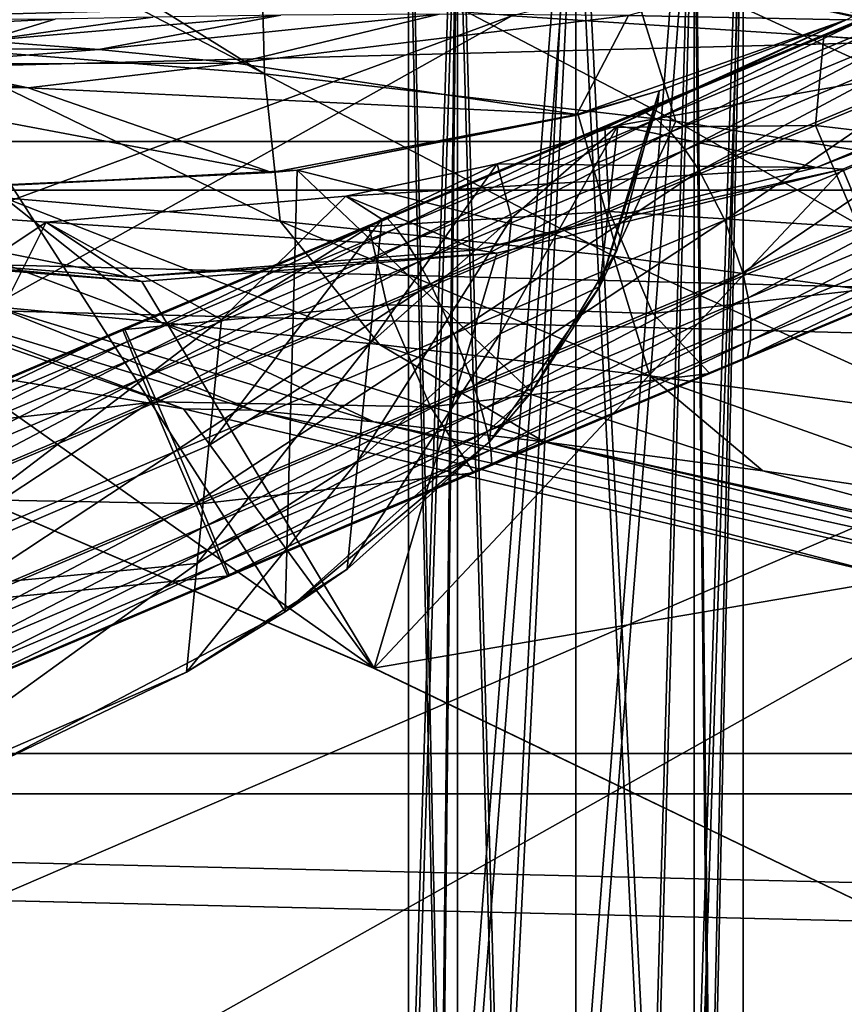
# Model space of a CAD drawing. Header units: metres. Extents: x -1204 to 0, y -809 to 0.
# Tile 34 of 118: x -925 to -888, y -122 to -78. Entities that reach past the tile are written whole.
import ezdxf

# ---------------------------------------------------------------- set-up
doc = ezdxf.new("R2010")
doc.units = ezdxf.units.M

msp = doc.modelspace()

# ---------------------------------------------------------------- linework, layer by layer
at = {"layer": 'Object 2'}
for points in [[(-1194.042358, -794.032166, 90), (-1194.042358, -10, 90), (-887.021179, -753.244812, 90)], [(-887.021179, -753.244812, 90), (-1194.042358, -10, 90), (-633.427063, -638.481384, 90)], [(-1194.042358, -10, 90), (-626.241211, -632.856445, 90), (-633.427063, -638.481384, 90)], [(-10, -10, 90), (-602.021179, -625.846375, 90), (-1194.042358, -10, 90)], [(-602.021179, -625.846375, 90), (-610.037109, -626.560547, 90), (-1194.042358, -10, 90)], [(-1194.042358, -10, 90), (-610.037109, -626.560547, 90), (-618.258606, -628.853394, 90)], [(-618.258606, -628.853394, 90), (-626.241211, -632.856445, 90), (-1194.042358, -10, 90)], [(-862.974609, -83.479378, 222.794266), (-895.673401, -76.271492, 214.95517), (-859.650696, -52.277069, 223.700287)], [(-1141.604492, -83.627754, 2097.01001), (-55.067207, -54.857471, 2077.832031), (-1148.975098, -54.857471, 2077.832031)], [(-62.437889, -83.627754, 2097.01001), (-55.067207, -54.857471, 2077.832031), (-1141.604492, -83.627754, 2097.01001)], [(-1146.364624, -57.472641, 2076.088623), (-57.677727, -57.472641, 2076.088623), (-1139.281494, -85.806732, 2094.976074)], [(-57.677727, -57.472641, 2076.088623), (-64.760849, -85.806732, 2094.976074), (-1139.281494, -85.806732, 2094.976074)], [(-905.512634, -132.359589, 1319.182861), (-907.70813, -133.028549, 1324.479248), (-905.511414, -63.772717, 1319.780151)], [(-907.70813, -133.028549, 1324.479248), (-907.70813, -63.818996, 1325.083252), (-905.511414, -63.772717, 1319.780151)], [(-905.511414, -63.865276, 1330.386353), (-907.70813, -63.818996, 1325.083252), (-906.239319, -132.623489, 1328.940918)], [(-907.70813, -63.818996, 1325.083252), (-907.70813, -133.028549, 1324.479248), (-906.239319, -132.623489, 1328.940918)], [(-905.511414, -63.865276, 1330.386353), (-906.239319, -132.623489, 1328.940918), (-903.598938, -132.111908, 1331.177124)], [(-900.20813, -131.750961, 1316.990112), (-905.512634, -132.359589, 1319.182861), (-900.20813, -63.753548, 1317.583496)], [(-905.512634, -132.359589, 1319.182861), (-905.511414, -63.772717, 1319.780151), (-900.20813, -63.753548, 1317.583496)], [(-900.20813, -63.884445, 1332.582886), (-905.511414, -63.865276, 1330.386353), (-903.598938, -132.111908, 1331.177124)], [(-900.20813, -63.884445, 1332.582886), (-903.598938, -132.111908, 1331.177124), (-900.20813, -131.881851, 1331.989502)], [(-900.20813, -131.750961, 1316.990112), (-900.20813, -63.753548, 1317.583496), (-894.904785, -63.772717, 1319.780151)], [(-894.903564, -132.359589, 1319.182861), (-900.20813, -131.750961, 1316.990112), (-894.904785, -63.772717, 1319.780151)], [(-894.904785, -63.865276, 1330.386353), (-900.20813, -63.884445, 1332.582886), (-896.817261, -132.111923, 1331.177124)], [(-896.817261, -132.111923, 1331.177124), (-900.20813, -63.884445, 1332.582886), (-900.20813, -131.881851, 1331.989502)], [(-894.176819, -132.623489, 1328.940918), (-894.904785, -63.865276, 1330.386353), (-896.817261, -132.111923, 1331.177124)], [(-894.903564, -132.359589, 1319.182861), (-894.904785, -63.772717, 1319.780151), (-892.70813, -63.818996, 1325.083252)], [(-892.70813, -63.818996, 1325.083252), (-894.904785, -63.865276, 1330.386353), (-894.176819, -132.623489, 1328.940918)], [(-892.70813, -133.028549, 1324.479248), (-894.903564, -132.359589, 1319.182861), (-892.70813, -63.818996, 1325.083252)], [(-892.70813, -133.028549, 1324.479248), (-892.70813, -63.818996, 1325.083252), (-894.176819, -132.623489, 1328.940918)], [(-903.074219, -77.997078, 118.661613), (-843.515747, -81.898308, 118.593521), (-857.205872, -66.861519, 141.246811)], [(-905.512634, -137.595505, 1919.160034), (-907.70813, -138.264481, 1924.456421), (-905.511414, -69.008636, 1919.757324)], [(-907.70813, -138.264481, 1924.456421), (-907.70813, -69.054916, 1925.060303), (-905.511414, -69.008636, 1919.757324)], [(-905.511414, -69.101196, 1930.363403), (-907.70813, -69.054916, 1925.060303), (-906.239319, -137.859406, 1928.918091)], [(-907.70813, -69.054916, 1925.060303), (-907.70813, -138.264481, 1924.456421), (-906.239319, -137.859406, 1928.918091)], [(-905.511414, -69.101196, 1930.363403), (-906.239319, -137.859406, 1928.918091), (-903.598938, -137.347824, 1931.154297)], [(-900.20813, -136.986877, 1916.967285), (-905.512634, -137.595505, 1919.160034), (-900.20813, -68.989471, 1917.560669)], [(-905.512634, -137.595505, 1919.160034), (-905.511414, -69.008636, 1919.757324), (-900.20813, -68.989471, 1917.560669)], [(-900.20813, -69.120369, 1932.560059), (-905.511414, -69.101196, 1930.363403), (-903.598938, -137.347824, 1931.154297)], [(-900.20813, -69.120369, 1932.560059), (-903.598938, -137.347824, 1931.154297), (-900.20813, -137.117783, 1931.966675)], [(-900.20813, -136.986877, 1916.967285), (-900.20813, -68.989471, 1917.560669), (-894.904785, -69.008636, 1919.757324)], [(-894.903564, -137.595505, 1919.160034), (-900.20813, -136.986877, 1916.967285), (-894.904785, -69.008636, 1919.757324)], [(-894.904785, -69.101196, 1930.363403), (-900.20813, -69.120369, 1932.560059), (-896.817261, -137.347855, 1931.154297)], [(-896.817261, -137.347855, 1931.154297), (-900.20813, -69.120369, 1932.560059), (-900.20813, -137.117783, 1931.966675)], [(-894.176819, -137.859406, 1928.918091), (-894.904785, -69.101196, 1930.363403), (-896.817261, -137.347855, 1931.154297)], [(-894.903564, -137.595505, 1919.160034), (-894.904785, -69.008636, 1919.757324), (-892.70813, -69.054916, 1925.060303)], [(-892.70813, -69.054916, 1925.060303), (-894.904785, -69.101196, 1930.363403), (-894.176819, -137.859406, 1928.918091)], [(-892.70813, -138.264481, 1924.456421), (-894.903564, -137.595505, 1919.160034), (-892.70813, -69.054916, 1925.060303)], [(-892.70813, -138.264481, 1924.456421), (-892.70813, -69.054916, 1925.060303), (-894.176819, -137.859406, 1928.918091)], [(-931.920776, -71.358063, 439.589508), (-914.168091, -80.596458, 435.324982), (-929.615479, -79.364227, 465.180298)], [(-931.920776, -71.358063, 439.589508), (-928.630615, -71.597519, 434.043335), (-914.168091, -80.596458, 435.324982)], [(-928.630615, -71.597519, 434.043335), (-914.357788, -72.947975, 412.318939), (-914.168091, -80.596458, 435.324982)], [(-897.850769, -77.974174, 837.661316), (-888.07782, -78.172989, 761.559387), (-876.735352, -72.235176, 761.559387)], [(-903.074219, -77.997078, 118.661613), (-963.918213, -73.158302, 118.746078), (-1129.025879, -161.388199, 117.206017)], [(-914.168091, -80.596458, 435.324982), (-914.357788, -72.947975, 412.318939), (-895.718628, -82.719215, 406.457458)], [(-914.357788, -72.947975, 412.318939), (-898.093079, -75.131729, 391.196472), (-895.718628, -82.719215, 406.457458)], [(-895.718628, -82.719215, 406.457458), (-898.093079, -75.131729, 391.196472), (-874.059265, -86.200111, 378.789307)], [(-898.093079, -75.131729, 391.196472), (-882.227478, -77.952148, 373.4104), (-874.059265, -86.200111, 378.789307)], [(-881.301636, -79.525749, 856.61377), (-880.42804, -75.311462, 854.11853), (-889.088623, -78.899948, 846.749756)], [(-889.088623, -78.899948, 846.749756), (-880.42804, -75.311462, 854.11853), (-886.610352, -77.809669, 842.57605)], [(-895.673401, -76.271492, 214.95517), (-863.286255, -83.262291, 260.116638), (-896.663208, -75.836739, 318.143036)], [(-896.663208, -75.836739, 318.143036), (-863.286255, -83.262291, 260.116638), (-864.019165, -82.581322, 318.143005)], [(-864.019165, -82.581322, 318.143005), (-864.786804, -81.868347, 356.350983), (-896.663208, -75.836739, 318.143036)], [(-864.786804, -81.868347, 356.350983), (-882.227478, -77.952148, 373.4104), (-896.663208, -75.836739, 318.143036)], [(-895.673401, -76.271492, 214.95517), (-862.974609, -83.479378, 222.794266), (-863.286255, -83.262291, 260.116638)], [(-843.515747, -81.898308, 118.593521), (-903.074219, -77.997078, 118.661613), (-1133.41333, -206.83606, 116.41272)], [(-1133.41333, -206.83606, 116.41272), (-903.074219, -77.997078, 118.661613), (-1129.025879, -161.388199, 117.206017)], [(-926.774048, -79.112175, 1069.218262), (-923.559631, -78.138771, 1146.315063), (-934.25238, -78.671654, 1223.834351)], [(-934.25238, -78.671654, 1223.834351), (-923.559631, -78.138771, 1146.315063), (-926.611511, -78.158653, 1223.690308)], [(-913.434448, -77.967552, 991.777649), (-926.774048, -79.112175, 1069.218262), (-921.596924, -79.500069, 991.996948)], [(-913.434448, -77.967552, 991.777649), (-919.172058, -78.057388, 1069.00415), (-926.774048, -79.112175, 1069.218262)], [(-919.172058, -78.057388, 1069.00415), (-923.559631, -78.138771, 1146.315063), (-926.774048, -79.112175, 1069.218262)], [(-906.332275, -77.922142, 914.655945), (-921.596924, -79.500069, 991.996948), (-915.435852, -80.122093, 914.859131)], [(-906.332275, -77.922142, 914.655945), (-913.434448, -77.967552, 991.777649), (-921.596924, -79.500069, 991.996948)], [(-897.850769, -77.974174, 837.661316), (-906.332275, -77.922142, 914.655945), (-915.435852, -80.122093, 914.859131)], [(-915.435852, -80.122093, 914.859131), (-900.159302, -82.420319, 761.559509), (-897.850769, -77.974174, 837.661316)], [(-900.159302, -82.420319, 761.559509), (-888.07782, -78.172989, 761.559387), (-897.850769, -77.974174, 837.661316)], [(-900.159302, -82.420319, 761.559509), (-896.466858, -81.35936, 760.978027), (-888.07782, -78.172989, 761.559387)], [(-900.159302, -82.420319, 761.559509), (-896.466858, -81.35936, 760.978027), (-888.07782, -78.172989, 761.559387)], [(-888.07782, -78.172989, 761.559387), (-896.544006, -82.022156, 750.049683), (-898.32312, -82.90889, 744.246765)], [(-898.32312, -82.90889, 744.246765), (-874.940002, -78.748993, 673.399597), (-888.07782, -78.172989, 761.559387)], [(-888.07782, -78.172989, 761.559387), (-896.544006, -82.022156, 750.049683), (-898.32312, -82.90889, 744.246765)], [(-898.32312, -82.90889, 744.246765), (-874.940002, -78.748993, 673.399597), (-888.07782, -78.172989, 761.559387)], [(-889.088623, -78.899948, 846.749756), (-886.610352, -77.809669, 842.57605), (-897.225037, -82.240318, 836.729187)], [(-897.225037, -82.240318, 836.729187), (-886.610352, -77.809669, 842.57605), (-896.611023, -82.622246, 835.679993)], [(-896.611023, -82.622246, 835.679993), (-886.610352, -77.809669, 842.57605), (-885.815002, -78.115944, 841.628723)], [(-895.96228, -83.216293, 834.758057), (-896.611023, -82.622246, 835.679993), (-885.815002, -78.115944, 841.628723)], [(-896.466858, -81.35936, 760.978027), (-896.544006, -82.022156, 750.049683), (-888.07782, -78.172989, 761.559387)], [(-896.466858, -81.35936, 760.978027), (-896.544006, -82.022156, 750.049683), (-888.07782, -78.172989, 761.559387)], [(-895.96228, -83.216293, 834.758057), (-885.815002, -78.115944, 841.628723), (-885.007385, -78.643692, 840.796265)], [(-889.461792, -82.906914, 849.674561), (-889.088623, -78.899948, 846.749756), (-898.900635, -82.995613, 841.352173)], [(-898.900635, -82.995613, 841.352173), (-889.088623, -78.899948, 846.749756), (-897.225037, -82.240318, 836.729187)], [(-889.407471, -84.802269, 673.247742), (-874.940002, -78.748993, 673.399597), (-898.32312, -82.90889, 744.246765)], [(-889.407471, -84.802269, 673.247742), (-874.940002, -78.748993, 673.399597), (-898.32312, -82.90889, 744.246765)], [(-895.303772, -83.999641, 833.99884), (-895.96228, -83.216293, 834.758057), (-885.007385, -78.643692, 840.796265)], [(-885.007385, -78.643692, 840.796265), (-884.218506, -79.372627, 840.110718), (-895.303772, -83.999641, 833.99884)], [(-889.461792, -82.906914, 849.674561), (-881.301636, -79.525749, 856.61377), (-889.088623, -78.899948, 846.749756)], [(-888.231506, -84.86824, 664.180969), (-873.500305, -78.700768, 664.342468), (-889.407471, -84.802269, 673.247742)], [(-873.500305, -78.700768, 664.342468), (-874.940002, -78.748993, 673.399597), (-889.407471, -84.802269, 673.247742)], [(-888.231506, -84.86824, 664.180969), (-873.500305, -78.700768, 664.342468), (-889.407471, -84.802269, 673.247742)], [(-873.500305, -78.700768, 664.342468), (-874.940002, -78.748993, 673.399597), (-889.407471, -84.802269, 673.247742)], [(-873.500305, -78.700768, 664.342468), (-888.231506, -84.86824, 664.180969), (-871.09552, -125.626617, 663.113525)], [(-921.596924, -79.500069, 991.996948), (-926.774048, -79.112175, 1069.218262), (-934.468628, -79.433853, 1069.438477)], [(-929.905518, -80.143539, 992.223694), (-921.596924, -79.500069, 991.996948), (-934.468628, -79.433853, 1069.438477)], [(-915.435852, -80.122093, 914.859131), (-921.596924, -79.500069, 991.996948), (-929.905518, -80.143539, 992.223694)], [(-925.826721, -86.164085, 496.459656), (-929.615479, -79.364227, 465.180298), (-913.471191, -87.20356, 465.506256)], [(-929.615479, -79.364227, 465.180298), (-914.168091, -80.596458, 435.324982), (-913.471191, -87.20356, 465.506256)], [(-884.218506, -79.372627, 840.110718), (-894.660828, -84.942177, 833.431458), (-895.303772, -83.999641, 833.99884)], [(-884.218506, -79.372627, 840.110718), (-883.478699, -80.274742, 839.598328), (-894.660828, -84.942177, 833.431458)], [(-929.905518, -80.143539, 992.223694), (-938.249207, -79.886971, 992.454773), (-924.763794, -81.216476, 915.07019)], [(-938.249207, -79.886971, 992.454773), (-934.168762, -81.186844, 915.285767), (-924.763794, -81.216476, 915.07019)], [(-879.352051, -84.102623, 856.579773), (-881.301636, -79.525749, 856.61377), (-889.461792, -82.906914, 849.674561)], [(-924.763794, -81.216476, 915.07019), (-915.435852, -80.122093, 914.859131), (-929.905518, -80.143539, 992.223694)], [(-900.159302, -82.420319, 761.559509), (-915.435852, -80.122093, 914.859131), (-924.763794, -81.216476, 915.07019)], [(-883.478699, -80.274742, 839.598328), (-893.518799, -87.155205, 832.951294), (-894.660828, -84.942177, 833.431458)], [(-883.478699, -80.274742, 839.598328), (-882.256897, -82.454529, 839.16449), (-893.518799, -87.155205, 832.951294)], [(-913.471191, -87.20356, 465.506256), (-914.168091, -80.596458, 435.324982), (-898.522461, -88.781502, 435.495728)], [(-914.168091, -80.596458, 435.324982), (-895.718628, -82.719215, 406.457458), (-898.522461, -88.781502, 435.495728)], [(-924.763794, -81.216476, 915.07019), (-934.168762, -81.186844, 915.285767), (-913.841614, -85.027107, 761.559509)], [(-934.168762, -81.186844, 915.285767), (-925.536072, -85.55394, 761.559509), (-913.841614, -85.027107, 761.559509)], [(-913.841614, -85.027107, 761.559509), (-900.159302, -82.420319, 761.559509), (-924.763794, -81.216476, 915.07019)], [(-900.100159, -82.436279, 760.940552), (-896.466858, -81.35936, 760.978027), (-900.159302, -82.420319, 761.559509)], [(-900.100159, -82.436279, 760.940552), (-896.466858, -81.35936, 760.978027), (-900.159302, -82.420319, 761.559509)], [(-898.366211, -88.517845, 760.78656), (-896.466858, -81.35936, 760.978027), (-900.100159, -82.436279, 760.940552)], [(-899.130859, -90.138184, 750.049683), (-896.466858, -81.35936, 760.978027), (-898.366211, -88.517845, 760.78656)], [(-899.130859, -90.138184, 750.049683), (-896.544006, -82.022156, 750.049683), (-896.466858, -81.35936, 760.978027)], [(-1136.397095, -246.592377, 115.718773), (-782.271667, -85.030106, 118.538857), (-843.515747, -81.898308, 118.593521)], [(-1136.397095, -246.592377, 115.718773), (-843.515747, -81.898308, 118.593521), (-1133.41333, -206.83606, 116.41272)], [(-896.544006, -82.022156, 750.049683), (-899.130859, -90.138184, 750.049683), (-898.32312, -82.90889, 744.246765)], [(-900.159302, -82.420319, 761.559509), (-913.841614, -85.027107, 761.559509), (-912.698425, -84.923927, 760.843201)], [(-900.159302, -82.420319, 761.559509), (-913.841614, -85.027107, 761.559509), (-912.698425, -84.923927, 760.843201)], [(-912.698425, -84.923927, 760.843201), (-900.100159, -82.436279, 760.940552), (-900.159302, -82.420319, 761.559509)], [(-912.698425, -84.923927, 760.843201), (-900.100159, -82.436279, 760.940552), (-900.159302, -82.420319, 761.559509)], [(-912.698425, -84.923927, 760.843201), (-898.366211, -88.517845, 760.78656), (-900.100159, -82.436279, 760.940552)], [(-898.900635, -82.995613, 841.352173), (-897.225037, -82.240318, 836.729187), (-908.678467, -87.049828, 833.239807)], [(-897.225037, -82.240318, 836.729187), (-908.260498, -87.514053, 832.129211), (-908.678467, -87.049828, 833.239807)], [(-897.225037, -82.240318, 836.729187), (-896.611023, -82.622246, 835.679993), (-908.260498, -87.514053, 832.129211)], [(-882.256897, -82.454529, 839.16449), (-892.710083, -89.518478, 833.390747), (-893.518799, -87.155205, 832.951294)], [(-881.528137, -84.851173, 839.560913), (-892.710083, -89.518478, 833.390747), (-882.256897, -82.454529, 839.16449)], [(-898.706055, -86.765625, 844.592346), (-898.900635, -82.995613, 841.352173), (-909.486511, -87.44088, 838.133118)], [(-898.900635, -82.995613, 841.352173), (-908.678467, -87.049828, 833.239807), (-909.486511, -87.44088, 838.133118)], [(-896.611023, -82.622246, 835.679993), (-907.783569, -88.180252, 831.153259), (-908.260498, -87.514053, 832.129211)], [(-907.783569, -88.180252, 831.153259), (-896.611023, -82.622246, 835.679993), (-895.96228, -83.216293, 834.758057)], [(-903.738403, -84.627869, 738.237732), (-889.407471, -84.802269, 673.247742), (-898.32312, -82.90889, 744.246765)], [(-903.738403, -84.627869, 738.237732), (-898.32312, -82.90889, 744.246765), (-903.090393, -87.074104, 741.009949)], [(-903.738403, -84.627869, 738.237732), (-889.407471, -84.802269, 673.247742), (-898.32312, -82.90889, 744.246765)], [(-899.130859, -90.138184, 750.049683), (-903.605042, -92.265915, 745.342041), (-898.32312, -82.90889, 744.246765)], [(-898.32312, -82.90889, 744.246765), (-903.605042, -92.265915, 745.342041), (-903.090393, -87.074104, 741.009949)], [(-898.706055, -86.765625, 844.592346), (-889.461792, -82.906914, 849.674561), (-898.900635, -82.995613, 841.352173)], [(-887.511292, -87.483345, 849.637146), (-889.461792, -82.906914, 849.674561), (-898.706055, -86.765625, 844.592346)], [(-898.522461, -88.781502, 435.495728), (-895.718628, -82.719215, 406.457458), (-880.871521, -91.137505, 406.523804)], [(-895.718628, -82.719215, 406.457458), (-874.059265, -86.200111, 378.789307), (-880.871521, -91.137505, 406.523804)], [(-887.511292, -87.483345, 849.637146), (-879.352051, -84.102623, 856.579773), (-889.461792, -82.906914, 849.674561)], [(-907.266113, -89.022812, 830.349487), (-907.783569, -88.180252, 831.153259), (-895.96228, -83.216293, 834.758057)], [(-907.266113, -89.022812, 830.349487), (-895.96228, -83.216293, 834.758057), (-895.303772, -83.999641, 833.99884)], [(-73.308517, -111.084831, 2115.312988), (-1141.604492, -83.627754, 2097.01001), (-1130.733765, -111.084831, 2115.312988)], [(-73.308517, -111.084831, 2115.312988), (-62.437889, -83.627754, 2097.01001), (-1141.604492, -83.627754, 2097.01001)], [(-906.728027, -90.009361, 829.74884), (-907.266113, -89.022812, 830.349487), (-895.303772, -83.999641, 833.99884)], [(-895.303772, -83.999641, 833.99884), (-894.660828, -84.942177, 833.431458), (-906.728027, -90.009361, 829.74884)], [(-949.184021, -84.660172, 628.364502), (-917.805542, -95.626122, 628.364624), (-948.163696, -90.535782, 628.364624)], [(-949.184021, -84.660172, 628.364502), (-931.185425, -90.641418, 594.767822), (-917.805542, -95.626122, 628.364624)], [(-903.738403, -84.627869, 738.237732), (-910.516174, -86.08477, 733.679016), (-889.407471, -84.802269, 673.247742)], [(-910.516174, -86.08477, 733.679016), (-903.738403, -84.627869, 738.237732), (-908.912292, -87.11869, 735.675476)], [(-903.738403, -84.627869, 738.237732), (-910.516174, -86.08477, 733.679016), (-889.407471, -84.802269, 673.247742)], [(-910.516174, -86.08477, 733.679016), (-904.643616, -88.490181, 673.157898), (-889.407471, -84.802269, 673.247742)], [(-910.516174, -86.08477, 733.679016), (-904.643616, -88.490181, 673.157898), (-889.407471, -84.802269, 673.247742)], [(-908.912292, -87.11869, 735.675476), (-903.738403, -84.627869, 738.237732), (-909.466125, -92.705795, 740.06781)], [(-903.738403, -84.627869, 738.237732), (-903.090393, -87.074104, 741.009949), (-909.466125, -92.705795, 740.06781)], [(-889.407471, -84.802269, 673.247742), (-904.643616, -88.490181, 673.157898), (-888.231506, -84.86824, 664.180969)], [(-889.407471, -84.802269, 673.247742), (-904.643616, -88.490181, 673.157898), (-888.231506, -84.86824, 664.180969)], [(-720.814026, -87.26474, 118.499847), (-782.271667, -85.030106, 118.538857), (-1136.397095, -246.592377, 115.718773)], [(-913.841614, -85.027107, 761.559509), (-925.536072, -85.55394, 761.559509), (-925.529907, -85.582451, 760.792908)], [(-913.841614, -85.027107, 761.559509), (-925.536072, -85.55394, 761.559509), (-925.529907, -85.582451, 760.792908)], [(-913.841614, -85.027107, 761.559509), (-925.529907, -85.582451, 760.792908), (-912.698425, -84.923927, 760.843201)], [(-913.234436, -104.738525, 760.3255), (-912.698425, -84.923927, 760.843201), (-925.529907, -85.582451, 760.792908)], [(-913.841614, -85.027107, 761.559509), (-925.529907, -85.582451, 760.792908), (-912.698425, -84.923927, 760.843201)], [(-913.234436, -104.738525, 760.3255), (-902.194092, -94.870857, 760.611145), (-912.698425, -84.923927, 760.843201)], [(-902.194092, -94.870857, 760.611145), (-898.366211, -88.517845, 760.78656), (-912.698425, -84.923927, 760.843201)], [(-871.09552, -125.626617, 663.113525), (-888.231506, -84.86824, 664.180969), (-909.255432, -107.266304, 663.59436)], [(-888.231506, -84.86824, 664.180969), (-903.751221, -88.636795, 664.082275), (-909.255432, -107.266304, 663.59436)], [(-894.660828, -84.942177, 833.431458), (-905.672485, -92.258698, 829.240295), (-906.728027, -90.009361, 829.74884)], [(-894.660828, -84.942177, 833.431458), (-893.518799, -87.155205, 832.951294), (-905.672485, -92.258698, 829.240295)], [(-904.643616, -88.490181, 673.157898), (-903.751221, -88.636795, 664.082275), (-888.231506, -84.86824, 664.180969)], [(-904.643616, -88.490181, 673.157898), (-903.751221, -88.636795, 664.082275), (-888.231506, -84.86824, 664.180969)], [(-892.710083, -89.518478, 833.390747), (-881.528137, -84.851173, 839.560913), (-892.47168, -90.643402, 833.939697)], [(-881.528137, -84.851173, 839.560913), (-881.38678, -86.016571, 840.056396), (-892.47168, -90.643402, 833.939697)], [(-918.801575, -91.744888, 528.871216), (-926.220459, -91.051041, 561.529114), (-935.639343, -85.475471, 528.319397)], [(-935.639343, -85.475471, 528.319397), (-925.826721, -86.164085, 496.459656), (-918.801575, -91.744888, 528.871216)], [(-926.396912, -111.619888, 760.112183), (-913.234436, -104.738525, 760.3255), (-925.529907, -85.582451, 760.792908)], [(-1128.730103, -112.898163, 2113.035156), (-1139.281494, -85.806732, 2094.976074), (-75.312218, -112.898163, 2113.035156)], [(-1139.281494, -85.806732, 2094.976074), (-64.760849, -85.806732, 2094.976074), (-75.312218, -112.898163, 2113.035156)], [(-910.516174, -86.08477, 733.679016), (-923.955933, -87.255898, 727.053528), (-904.643616, -88.490181, 673.157898)], [(-916.104126, -91.611984, 734.489563), (-923.955933, -87.255898, 727.053528), (-910.516174, -86.08477, 733.679016)], [(-910.516174, -86.08477, 733.679016), (-923.955933, -87.255898, 727.053528), (-904.643616, -88.490181, 673.157898)], [(-916.104126, -91.611984, 734.489563), (-910.516174, -86.08477, 733.679016), (-908.912292, -87.11869, 735.675476)], [(-881.38678, -86.016571, 840.056396), (-892.357727, -91.672195, 834.6828), (-892.47168, -90.643402, 833.939697)], [(-881.38678, -86.016571, 840.056396), (-881.403259, -87.099831, 840.727173), (-892.357727, -91.672195, 834.6828)], [(-923.955933, -87.255898, 727.053528), (-937.669189, -86.295418, 721.313721), (-920.268555, -89.719948, 673.132202)], [(-937.669189, -86.295418, 721.313721), (-935.8927, -88.460571, 673.171143), (-920.268555, -89.719948, 673.132202)], [(-937.669189, -86.295418, 721.313721), (-923.955933, -87.255898, 727.053528), (-931.165955, -92.060699, 727.682861)], [(-923.955933, -87.255898, 727.053528), (-937.669189, -86.295418, 721.313721), (-920.268555, -89.719948, 673.132202)], [(-937.669189, -86.295418, 721.313721), (-935.8927, -88.460571, 673.171143), (-920.268555, -89.719948, 673.132202)], [(-918.801575, -91.744888, 528.871216), (-925.826721, -86.164085, 496.459656), (-909.006592, -92.745354, 496.935425)], [(-909.006592, -92.745354, 496.935425), (-925.826721, -86.164085, 496.459656), (-913.471191, -87.20356, 465.506256)], [(-898.706055, -86.765625, 844.592346), (-909.486511, -87.44088, 838.133118), (-908.678772, -90.95343, 841.562256)], [(-896.755249, -91.341919, 844.551636), (-898.706055, -86.765625, 844.592346), (-908.678772, -90.95343, 841.562256)], [(-896.755249, -91.341919, 844.551636), (-887.511292, -87.483345, 849.637146), (-898.706055, -86.765625, 844.592346)], [(-613.877686, -606.131226, 109.443001), (-720.814026, -87.26474, 118.499847), (-1139.987671, -324.029175, 114.367111)], [(-720.814026, -87.26474, 118.499847), (-1138.536865, -284.940247, 115.049408), (-1139.987671, -324.029175, 114.367111)], [(-1138.536865, -284.940247, 115.049408), (-720.814026, -87.26474, 118.499847), (-1136.397095, -246.592377, 115.718773)], [(-932.349487, -103.999733, 738.027893), (-923.955933, -87.255898, 727.053528), (-916.104126, -91.611984, 734.489563)], [(-931.165955, -92.060699, 727.682861), (-923.955933, -87.255898, 727.053528), (-932.349487, -103.999733, 738.027893)], [(-923.955933, -87.255898, 727.053528), (-920.268555, -89.719948, 673.132202), (-904.643616, -88.490181, 673.157898)], [(-923.955933, -87.255898, 727.053528), (-920.268555, -89.719948, 673.132202), (-904.643616, -88.490181, 673.157898)], [(-909.486511, -87.44088, 838.133118), (-908.678467, -87.049828, 833.239807), (-920.530029, -92.053192, 832.242615)], [(-908.678467, -87.049828, 833.239807), (-920.315186, -92.603172, 831.113403), (-920.530029, -92.053192, 832.242615)], [(-909.486511, -87.44088, 838.133118), (-920.530029, -92.053192, 832.242615), (-920.439209, -92.064827, 837.216736)], [(-908.678772, -90.95343, 841.562256), (-909.486511, -87.44088, 838.133118), (-920.439209, -92.064827, 837.216736)], [(-908.678467, -87.049828, 833.239807), (-908.260498, -87.514053, 832.129211), (-920.315186, -92.603172, 831.113403)], [(-909.466125, -92.705795, 740.06781), (-916.665283, -97.273033, 739.273499), (-908.912292, -87.11869, 735.675476)], [(-916.665283, -97.273033, 739.273499), (-916.104126, -91.611984, 734.489563), (-908.912292, -87.11869, 735.675476)], [(-909.006592, -92.745354, 496.935425), (-913.471191, -87.20356, 465.506256), (-896.88324, -94.144981, 465.83139)], [(-896.88324, -94.144981, 465.83139), (-913.471191, -87.20356, 465.506256), (-898.522461, -88.781502, 435.495728)], [(-903.605042, -92.265915, 745.342041), (-909.986023, -97.950417, 744.869751), (-903.090393, -87.074104, 741.009949)], [(-903.090393, -87.074104, 741.009949), (-909.986023, -97.950417, 744.869751), (-909.466125, -92.705795, 740.06781)], [(-893.518799, -87.155205, 832.951294), (-904.77771, -94.585815, 829.705078), (-905.672485, -92.258698, 829.240295)], [(-893.518799, -87.155205, 832.951294), (-892.710083, -89.518478, 833.390747), (-904.77771, -94.585815, 829.705078)], [(-881.403259, -87.099831, 840.727173), (-892.372498, -92.565331, 835.591553), (-892.357727, -91.672195, 834.6828)], [(-881.403259, -87.099831, 840.727173), (-881.577026, -88.059311, 841.547424), (-892.372498, -92.565331, 835.591553)], [(-908.260498, -87.514053, 832.129211), (-920.016418, -93.344551, 830.121094), (-920.315186, -92.603172, 831.113403)], [(-908.260498, -87.514053, 832.129211), (-907.783569, -88.180252, 831.153259), (-920.016418, -93.344551, 830.121094)], [(-887.511292, -87.483345, 849.637146), (-896.755249, -91.341919, 844.551636), (-884.379578, -89.948425, 846.659424)], [(-907.783569, -88.180252, 831.153259), (-919.645264, -94.24884, 829.30365), (-920.016418, -93.344551, 830.121094)], [(-919.645264, -94.24884, 829.30365), (-907.783569, -88.180252, 831.153259), (-907.266113, -89.022812, 830.349487)], [(-892.372498, -92.565331, 835.591553), (-881.577026, -88.059311, 841.547424), (-892.515442, -93.288483, 836.630859)], [(-892.515442, -93.288483, 836.630859), (-881.577026, -88.059311, 841.547424), (-881.901306, -88.858147, 842.485718)], [(-935.593201, -88.662483, 664.081543), (-948.163696, -90.535782, 664.032471), (-909.255432, -107.266304, 663.59436)], [(-920.268555, -89.719948, 673.132202), (-935.8927, -88.460571, 673.171143), (-919.671204, -89.912178, 664.048828)], [(-935.8927, -88.460571, 673.171143), (-935.593201, -88.662483, 664.081543), (-919.671204, -89.912178, 664.048828)], [(-920.268555, -89.719948, 673.132202), (-935.8927, -88.460571, 673.171143), (-919.671204, -89.912178, 664.048828)], [(-935.8927, -88.460571, 673.171143), (-935.593201, -88.662483, 664.081543), (-919.671204, -89.912178, 664.048828)], [(-919.671204, -89.912178, 664.048828), (-935.593201, -88.662483, 664.081543), (-909.255432, -107.266304, 663.59436)], [(-904.643616, -88.490181, 673.157898), (-920.268555, -89.719948, 673.132202), (-903.751221, -88.636795, 664.082275)], [(-904.643616, -88.490181, 673.157898), (-920.268555, -89.719948, 673.132202), (-903.751221, -88.636795, 664.082275)], [(-920.268555, -89.719948, 673.132202), (-919.671204, -89.912178, 664.048828), (-903.751221, -88.636795, 664.082275)], [(-920.268555, -89.719948, 673.132202), (-919.671204, -89.912178, 664.048828), (-903.751221, -88.636795, 664.082275)], [(-909.255432, -107.266304, 663.59436), (-903.751221, -88.636795, 664.082275), (-919.671204, -89.912178, 664.048828)], [(-902.194092, -94.870857, 760.611145), (-899.130859, -90.138184, 750.049683), (-898.366211, -88.517845, 760.78656)], [(-882.419067, -96.076851, 435.666016), (-896.88324, -94.144981, 465.83139), (-898.522461, -88.781502, 435.495728)], [(-898.522461, -88.781502, 435.495728), (-880.871521, -91.137505, 406.523804), (-882.419067, -96.076851, 435.666016)], [(-919.215881, -95.281288, 828.692627), (-919.645264, -94.24884, 829.30365), (-907.266113, -89.022812, 830.349487)], [(-919.215881, -95.281288, 828.692627), (-907.266113, -89.022812, 830.349487), (-906.728027, -90.009361, 829.74884)], [(-884.379578, -89.948425, 846.659424), (-894.19104, -94.043777, 841.253906), (-881.901306, -88.858147, 842.485718)], [(-894.19104, -94.043777, 841.253906), (-892.515442, -93.288483, 836.630859), (-881.901306, -88.858147, 842.485718)], [(-892.710083, -89.518478, 833.390747), (-904.434692, -95.666794, 830.286011), (-904.77771, -94.585815, 829.705078)], [(-904.434692, -95.666794, 830.286011), (-892.710083, -89.518478, 833.390747), (-892.47168, -90.643402, 833.939697)], [(-918.250244, -97.568558, 828.174744), (-919.215881, -95.281288, 828.692627), (-906.728027, -90.009361, 829.74884)], [(-906.728027, -90.009361, 829.74884), (-905.672485, -92.258698, 829.240295), (-918.250244, -97.568558, 828.174744)], [(-884.379578, -89.948425, 846.659424), (-896.755249, -91.341919, 844.551636), (-894.19104, -94.043777, 841.253906)], [(-948.163696, -90.535782, 628.364624), (-917.805542, -95.626122, 628.364624), (-909.27533, -107.257195, 628.364624)], [(-909.27533, -107.257195, 628.364624), (-909.255432, -107.266304, 663.59436), (-948.163696, -90.535782, 628.364624)], [(-909.255432, -107.266304, 663.59436), (-948.163696, -90.535782, 664.032471), (-948.163696, -90.535782, 628.364624)], [(-899.130859, -90.138184, 750.049683), (-904.077026, -97.107758, 750.049683), (-903.605042, -92.265915, 745.342041)], [(-904.077026, -97.107758, 750.049683), (-899.130859, -90.138184, 750.049683), (-902.194092, -94.870857, 760.611145)], [(-931.185425, -90.641418, 594.767822), (-914.675964, -95.685051, 595.062195), (-917.805542, -95.626122, 628.364624)], [(-914.675964, -95.685051, 595.062195), (-931.185425, -90.641418, 594.767822), (-926.220459, -91.051041, 561.529114)], [(-908.678772, -90.95343, 841.562256), (-920.439209, -92.064827, 837.216736), (-918.996582, -95.30938, 840.701172)], [(-918.996582, -95.30938, 840.701172), (-906.728394, -95.529892, 841.518494), (-908.678772, -90.95343, 841.562256)], [(-906.728394, -95.529892, 841.518494), (-896.755249, -91.341919, 844.551636), (-908.678772, -90.95343, 841.562256)], [(-904.179871, -96.636436, 831.072449), (-904.434692, -95.666794, 830.286011), (-892.47168, -90.643402, 833.939697)], [(-892.47168, -90.643402, 833.939697), (-892.357727, -91.672195, 834.6828), (-904.179871, -96.636436, 831.072449)], [(-909.265747, -96.203682, 562.023987), (-926.220459, -91.051041, 561.529114), (-918.801575, -91.744888, 528.871216)], [(-909.265747, -96.203682, 562.023987), (-914.675964, -95.685051, 595.062195), (-926.220459, -91.051041, 561.529114)], [(-896.755249, -91.341919, 844.551636), (-906.728394, -95.529892, 841.518494), (-894.19104, -94.043777, 841.253906)], [(-916.665283, -97.273033, 739.273499), (-932.349487, -103.999733, 738.027893), (-916.104126, -91.611984, 734.489563)], [(-901.627258, -97.112556, 529.421265), (-909.265747, -96.203682, 562.023987), (-918.801575, -91.744888, 528.871216)], [(-901.627258, -97.112556, 529.421265), (-918.801575, -91.744888, 528.871216), (-909.006592, -92.745354, 496.935425)], [(-892.357727, -91.672195, 834.6828), (-904.022949, -97.457481, 832.03418), (-904.179871, -96.636436, 831.072449)], [(-892.357727, -91.672195, 834.6828), (-892.372498, -92.565331, 835.591553), (-904.022949, -97.457481, 832.03418)], [(-920.439209, -92.064827, 837.216736), (-920.530029, -92.053192, 832.242615), (-932.323669, -97.057869, 833.776123)], [(-920.530029, -92.053192, 832.242615), (-932.311218, -97.693726, 832.671936), (-932.323669, -97.057869, 833.776123)], [(-931.337524, -96.689621, 838.638428), (-920.439209, -92.064827, 837.216736), (-932.323669, -97.057869, 833.776123)], [(-920.530029, -92.053192, 832.242615), (-920.315186, -92.603172, 831.113403), (-932.311218, -97.693726, 832.671936)], [(-920.439209, -92.064827, 837.216736), (-931.337524, -96.689621, 838.638428), (-918.996582, -95.30938, 840.701172)], [(-905.672485, -92.258698, 829.240295), (-917.266541, -99.858139, 828.64624), (-918.250244, -97.568558, 828.174744)], [(-905.672485, -92.258698, 829.240295), (-904.77771, -94.585815, 829.705078), (-917.266541, -99.858139, 828.64624)], [(-904.077026, -97.107758, 750.049683), (-910.457458, -102.811005, 750.049683), (-903.605042, -92.265915, 745.342041)], [(-903.605042, -92.265915, 745.342041), (-910.457458, -102.811005, 750.049683), (-909.986023, -97.950417, 744.869751)], [(-920.315186, -92.603172, 831.113403), (-932.189941, -98.510414, 831.701416), (-932.311218, -97.693726, 832.671936)], [(-920.315186, -92.603172, 831.113403), (-920.016418, -93.344551, 830.121094), (-932.189941, -98.510414, 831.701416)], [(-909.986023, -97.950417, 744.869751), (-917.189636, -102.562172, 744.471619), (-909.466125, -92.705795, 740.06781)], [(-909.466125, -92.705795, 740.06781), (-917.189636, -102.562172, 744.471619), (-916.665283, -97.273033, 739.273499)], [(-901.627258, -97.112556, 529.421265), (-909.006592, -92.745354, 496.935425), (-891.823303, -98.411568, 497.409698)], [(-891.823303, -98.411568, 497.409698), (-909.006592, -92.745354, 496.935425), (-896.88324, -94.144981, 465.83139)], [(-892.372498, -92.565331, 835.591553), (-903.969971, -98.098373, 833.134216), (-904.022949, -97.457481, 832.03418)], [(-903.969971, -98.098373, 833.134216), (-892.372498, -92.565331, 835.591553), (-892.515442, -93.288483, 836.630859)], [(-920.016418, -93.344551, 830.121094), (-931.964539, -99.47654, 830.901733), (-932.189941, -98.510414, 831.701416)], [(-920.016418, -93.344551, 830.121094), (-919.645264, -94.24884, 829.30365), (-931.964539, -99.47654, 830.901733)], [(-894.19104, -94.043777, 841.253906), (-904.777954, -98.489418, 838.027527), (-892.515442, -93.288483, 836.630859)], [(-904.777954, -98.489418, 838.027527), (-903.969971, -98.098373, 833.134216), (-892.515442, -93.288483, 836.630859)], [(-894.19104, -94.043777, 841.253906), (-906.728394, -95.529892, 841.518494), (-904.777954, -98.489418, 838.027527)], [(-919.645264, -94.24884, 829.30365), (-931.643555, -100.554985, 830.303711), (-931.964539, -99.47654, 830.901733)], [(-931.643555, -100.554985, 830.303711), (-919.645264, -94.24884, 829.30365), (-919.215881, -95.281288, 828.692627)], [(-879.911133, -100.167015, 466.155518), (-896.88324, -94.144981, 465.83139), (-882.419067, -96.076851, 435.666016)], [(-879.911133, -100.167015, 466.155518), (-891.823303, -98.411568, 497.409698), (-896.88324, -94.144981, 465.83139)], [(-904.77771, -94.585815, 829.705078), (-916.815247, -100.893402, 829.236328), (-917.266541, -99.858139, 828.64624)], [(-904.77771, -94.585815, 829.705078), (-904.434692, -95.666794, 830.286011), (-916.815247, -100.893402, 829.236328)], [(-913.234436, -104.738525, 760.3255), (-904.077026, -97.107758, 750.049683), (-902.194092, -94.870857, 760.611145)], [(-930.7677, -102.880325, 829.795898), (-931.643555, -100.554985, 830.303711), (-919.215881, -95.281288, 828.692627)], [(-918.996582, -95.30938, 840.701172), (-931.337524, -96.689621, 838.638428), (-929.262817, -99.665962, 842.042297)], [(-930.7677, -102.880325, 829.795898), (-919.215881, -95.281288, 828.692627), (-918.250244, -97.568558, 828.174744)], [(-929.262817, -99.665962, 842.042297), (-917.047241, -99.88623, 840.654785), (-918.996582, -95.30938, 840.701172)], [(-917.047241, -99.88623, 840.654785), (-906.728394, -95.529892, 841.518494), (-918.996582, -95.30938, 840.701172)], [(-917.805542, -95.626122, 628.364624), (-885.659363, -103.24118, 628.364563), (-909.27533, -107.257195, 628.364624)], [(-917.805542, -95.626122, 628.364624), (-914.675964, -95.685051, 595.062195), (-885.659363, -103.24118, 628.364563)], [(-906.728394, -95.529892, 841.518494), (-917.047241, -99.88623, 840.654785), (-904.777954, -98.489418, 838.027527)], [(-904.434692, -95.666794, 830.286011), (-916.414551, -101.801468, 830.0354), (-916.815247, -100.893402, 829.236328)], [(-904.434692, -95.666794, 830.286011), (-904.179871, -96.636436, 831.072449), (-916.414551, -101.801468, 830.0354)], [(-914.675964, -95.685051, 595.062195), (-881.038208, -103.166794, 595.648071), (-885.659363, -103.24118, 628.364563)], [(-881.038208, -103.166794, 595.648071), (-914.675964, -95.685051, 595.062195), (-909.265747, -96.203682, 562.023987)], [(-874.649597, -103.822731, 563.009033), (-909.265747, -96.203682, 562.023987), (-901.627258, -97.112556, 529.421265)], [(-874.649597, -103.822731, 563.009033), (-881.038208, -103.166794, 595.648071), (-909.265747, -96.203682, 562.023987)], [(-904.179871, -96.636436, 831.072449), (-916.079834, -102.547455, 831.012695), (-916.414551, -101.801468, 830.0354)], [(-904.179871, -96.636436, 831.072449), (-904.022949, -97.457481, 832.03418), (-916.079834, -102.547455, 831.012695)], [(-910.457458, -102.811005, 750.049683), (-904.077026, -97.107758, 750.049683), (-913.234436, -104.738525, 760.3255)], [(-866.490051, -105.094116, 530.516296), (-901.627258, -97.112556, 529.421265), (-874.333557, -103.147942, 497.882507)], [(-874.333557, -103.147942, 497.882507), (-901.627258, -97.112556, 529.421265), (-891.823303, -98.411568, 497.409698)], [(-866.490051, -105.094116, 530.516296), (-874.649597, -103.822731, 563.009033), (-901.627258, -97.112556, 529.421265)], [(-917.189636, -102.562172, 744.471619), (-932.349487, -103.999733, 738.027893), (-916.665283, -97.273033, 739.273499)], [(-929.695679, -105.132416, 830.25531), (-930.7677, -102.880325, 829.795898), (-918.250244, -97.568558, 828.174744)], [(-918.250244, -97.568558, 828.174744), (-917.266541, -99.858139, 828.64624), (-929.695679, -105.132416, 830.25531)], [(-904.022949, -97.457481, 832.03418), (-915.823914, -103.102692, 832.130676), (-916.079834, -102.547455, 831.012695)], [(-904.022949, -97.457481, 832.03418), (-903.969971, -98.098373, 833.134216), (-915.823914, -103.102692, 832.130676)], [(-910.457458, -102.811005, 750.049683), (-917.663208, -107.440277, 750.049683), (-909.986023, -97.950417, 744.869751)], [(-909.986023, -97.950417, 744.869751), (-917.663208, -107.440277, 750.049683), (-917.189636, -102.562172, 744.471619)], [(-904.777954, -98.489418, 838.027527), (-917.047241, -99.88623, 840.654785), (-915.733093, -103.114326, 837.104797)], [(-903.969971, -98.098373, 833.134216), (-915.733093, -103.114326, 837.104797), (-915.823914, -103.102692, 832.130676)], [(-904.777954, -98.489418, 838.027527), (-915.733093, -103.114326, 837.104797), (-903.969971, -98.098373, 833.134216)], [(-891.823303, -98.411568, 497.409698), (-879.911133, -100.167015, 466.155518), (-874.333557, -103.147942, 497.882507)], [(-929.262817, -99.665962, 842.042297), (-927.31488, -104.243393, 841.993835), (-917.047241, -99.88623, 840.654785)], [(-917.266541, -99.858139, 828.64624), (-929.136597, -106.121941, 830.831421), (-929.695679, -105.132416, 830.25531)], [(-917.266541, -99.858139, 828.64624), (-916.815247, -100.893402, 829.236328), (-929.136597, -106.121941, 830.831421)], [(-917.047241, -99.88623, 840.654785), (-927.31488, -104.243393, 841.993835), (-915.733093, -103.114326, 837.104797)], [(-916.815247, -100.893402, 829.236328), (-928.590637, -106.968399, 831.611877), (-929.136597, -106.121941, 830.831421)], [(-916.815247, -100.893402, 829.236328), (-916.414551, -101.801468, 830.0354), (-928.590637, -106.968399, 831.611877)], [(-916.414551, -101.801468, 830.0354), (-928.078918, -107.639267, 832.566711), (-928.590637, -106.968399, 831.611877)], [(-916.414551, -101.801468, 830.0354), (-916.079834, -102.547455, 831.012695), (-928.078918, -107.639267, 832.566711)], [(-917.663208, -107.440277, 750.049683), (-933.363159, -114.264732, 750.049683), (-917.189636, -102.562172, 744.471619)], [(-917.189636, -102.562172, 744.471619), (-933.363159, -114.264732, 750.049683), (-932.349487, -103.999733, 738.027893)], [(-916.079834, -102.547455, 831.012695), (-927.620972, -108.108757, 833.65918), (-928.078918, -107.639267, 832.566711)], [(-916.079834, -102.547455, 831.012695), (-915.823914, -103.102692, 832.130676), (-927.620972, -108.108757, 833.65918)], [(-917.663208, -107.440277, 750.049683), (-910.457458, -102.811005, 750.049683), (-913.234436, -104.738525, 760.3255)], [(-915.823914, -103.102692, 832.130676), (-926.634827, -107.740509, 838.521484), (-927.620972, -108.108757, 833.65918)], [(-915.733093, -103.114326, 837.104797), (-927.31488, -104.243393, 841.993835), (-926.634827, -107.740509, 838.521484)], [(-915.823914, -103.102692, 832.130676), (-915.733093, -103.114326, 837.104797), (-926.634827, -107.740509, 838.521484)], [(-909.27533, -107.257195, 628.364624), (-885.659363, -103.24118, 628.364563), (-871.095581, -125.62664, 628.364624)], [(-917.663208, -107.440277, 750.049683), (-913.234436, -104.738525, 760.3255), (-926.396912, -111.619888, 760.112183)], [(-871.095581, -125.62664, 628.364624), (-871.09552, -125.626617, 663.113525), (-909.27533, -107.257195, 628.364624)], [(-871.09552, -125.626617, 663.113525), (-909.255432, -107.266304, 663.59436), (-909.27533, -107.257195, 628.364624)], [(-933.363159, -114.264732, 750.049683), (-917.663208, -107.440277, 750.049683), (-926.396912, -111.619888, 760.112183)], [(-87.453758, -135.955261, 2131.891602), (-1130.733765, -111.084831, 2115.312988), (-1116.588623, -135.955261, 2131.891602)], [(-87.453758, -135.955261, 2131.891602), (-73.308517, -111.084831, 2115.312988), (-1130.733765, -111.084831, 2115.312988)], [(-1114.922241, -137.476181, 2129.418701), (-1128.730103, -112.898163, 2113.035156), (-89.120041, -137.476181, 2129.418701)], [(-1128.730103, -112.898163, 2113.035156), (-75.312218, -112.898163, 2113.035156), (-89.120041, -137.476181, 2129.418701)]]:
    msp.add_3dface(points, dxfattribs=at)

doc.saveas('drawing.dxf')
